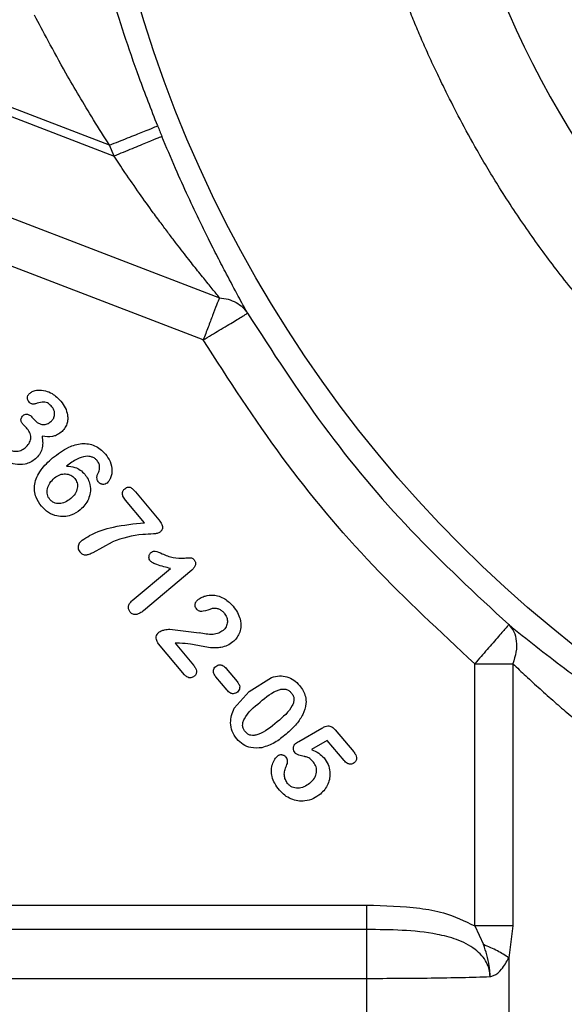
# Model space of a CAD drawing. Header units: inches. Extents: x 0.6 to 16.3, y 0.2 to 11.5.
# Tile 13 of 17: x 10.6 to 11.5, y 5.1 to 6.6. Entities that reach past the tile are written whole.
import ezdxf

# ---------------------------------------------------------------- set-up
doc = ezdxf.new("R2010")
doc.units = ezdxf.units.IN
doc.header["$MEASUREMENT"] = 0
doc.styles.add('SLDTEXTSTYLE0', font='TXT', dxfattribs={"width": 0.75})
doc.dimstyles.new('SLDDIMSTYLE0', dxfattribs={"dimtxt": 0.137795, "dimasz": 0.14, "dimexe": 0, "dimexo": 0.0625, "dimgap": 0.034449, "dimtad": 0, "dimdec": 1, "dimlfac": 1.5, "dimrnd": 1e-09, "dimzin": 12, "dimdsep": 46, "dimtxsty": 'SLDTEXTSTYLE0', "dimblk1": 'CLOSED', "dimblk2": 'CLOSED', "dimsah": 1, "dimcen": 0.09, "dimadec": 0, "dimazin": 3, "dimtfac": 1, "dimtdec": 1, "dimtofl": 0, "dimtmove": 0, "dimatfit": 3, "dimldrblk": 'CLOSED', "dimfxl": 0, "dimfrac": 2, "dimtolj": 1, "dimtzin": 12, "dimarcsym": 0})

# ---------------------------------------------------------------- blocks, each defined once
blk = doc.blocks.new('_Closed')
at = {"color": 0, "linetype": 'ByBlock', "lineweight": -2}
for p, q in [((-1, 0.166667), (0, 0)), ((-1, 0.166667), (-1, -0.166667)), ((0, 0), (-1, -0.166667)), ((0, 0), (-1, 0))]:
    blk.add_line(p, q, dxfattribs=at)
blk = doc.blocks.new('_D_6')
at = {"color": 7, "linetype": 'Continuous', "lineweight": 0}
for p, q in [((9.6533, 5.5821), (9.6533, 3.2096)), ((11.8722, 4.6076), (11.8722, 3.2096)), ((10.4312, 3.4475), (10.3893, 3.4475)), ((10.3893, 3.4475), (10.3893, 3.2287)), ((10.6349, 3.4475), (10.6769, 3.4475)), ((10.6769, 3.4475), (10.6769, 3.2287)), ((9.6533, 3.249), (10.2684, 3.249)), ((11.8722, 3.249), (10.7977, 3.249)), ((10.3893, 3.2287), (10.4312, 3.2287)), ((10.6769, 3.2287), (10.6349, 3.2287))]:
    blk.add_line(p, q, dxfattribs=at)
at = {"color": 7, "linetype": 'Continuous', "lineweight": 18, "xscale": 0.14, "yscale": 0.14, "rotation": 180.0000000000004}
blk.add_blockref('_Closed', (9.6533, 3.249, 0.2058), dxfattribs=at)
at = {"color": 7, "linetype": 'Continuous', "lineweight": 18, "xscale": 0.14, "yscale": 0.14}
blk.add_blockref('_Closed', (11.8722, 3.249, 0.2058), dxfattribs=at)
at = {"color": 7, "linetype": 'Continuous', "lineweight": 18, "char_height": 0.1378, "attachment_point": 1, "style": 'SLDTEXTSTYLE0'}
for s, insert in [('85', (10.4312, 3.4063)), ('3.3', (10.4058, 3.2002))]:
    blk.add_mtext(s, dxfattribs=dict(at, insert=insert))

msp = doc.modelspace()

# ---------------------------------------------------------------- linework, layer by layer
at = {"color": 7, "linetype": 'Continuous', "lineweight": 25}
for p, q in [((10.7701, 6.3915), (10.2927, 6.5747)), ((10.4996, 6.481), (10.777, 6.3745)), ((10.777, 6.3745), (10.7701, 6.3915)), ((10.5594, 6.302), (10.9397, 6.156)), ((10.9147, 6.0908), (10.5344, 6.2368)), ((10.6512, 5.9705), (10.6534, 5.9678)), ((10.8099, 5.8562), (10.8463, 5.8129)), ((10.8239, 5.8085), (10.7946, 5.8434)), ((10.7445, 5.7628), (10.7743, 5.7793)), ((10.805, 5.6883), (10.8642, 5.738)), ((10.8969, 5.7353), (10.8224, 5.6727)), ((10.8632, 5.6443), (10.9085, 5.6386)), ((10.886, 5.5737), (10.8458, 5.6216)), ((10.8782, 5.6227), (10.8713, 5.6224)), ((10.8713, 5.6224), (10.8998, 5.5885)), ((10.9499, 5.5837), (10.9672, 5.5632)), ((11.3342, 5.1862), (11.3342, 5.5909)), ((11.393, 5.5909), (11.393, 5.1862)), ((10.9515, 5.55), (10.9343, 5.5706)), ((10.9856, 5.5478), (11.0204, 5.5697)), ((10.9627, 5.522), (10.9856, 5.5478)), ((11.0623, 5.4708), (11.098, 5.4915)), ((11.1183, 5.489), (11.1471, 5.4547)), ((11.1063, 5.4723), (11.082, 5.4583)), ((11.1322, 5.4415), (11.1063, 5.4723)), ((10.4975, 5.2182), (11.1672, 5.2182)), ((11.3342, 5.1862), (11.3476, 5.1572)), ((11.393, 5.1862), (11.3866, 5.1368)), ((11.1672, 5.1805), (10.4864, 5.1805)), ((11.3866, 5.1368), (11.3866, 4.5563)), ((10.361, 5.1051), (11.1672, 5.1051)), ((11.1672, 4.5586), (11.1672, 5.1051))]:
    msp.add_line(p, q, dxfattribs=at)
msp.add_circle((12.7056, 7.1679), 1.9709, dxfattribs=at)
for radius, start, end in [(1.4378, 184.8791, 221.9847), (2.0055, 201.8575, 202.3609)]:
    msp.add_arc((12.7056, 7.1679), radius, start, end, dxfattribs=at)
for points, knots in [([(12.0741, 5.7201), (12.0695, 5.722), (12.0313, 5.7371), (11.967, 5.7705), (11.8859, 5.8163), (11.8206, 5.8587), (11.7699, 5.8948), (11.7327, 5.9233), (11.7055, 5.9453), (11.684, 5.9635), (11.6641, 5.9809), (11.6449, 5.9982), (11.6263, 6.0155), (11.6084, 6.0327), (11.5713, 6.0696), (11.5217, 6.1231), (11.4642, 6.1932), (11.4159, 6.2589), (11.3743, 6.3216), (11.3395, 6.3797), (11.3124, 6.4292), (11.2925, 6.4683), (11.2772, 6.4996), (11.2651, 6.5253), (11.2538, 6.5505), (11.243, 6.5758), (11.2326, 6.6014), (11.2226, 6.6271), (11.2132, 6.653), (11.1907, 6.7182), (11.1593, 6.8314), (11.1307, 6.9951), (11.1274, 7.1103), (11.1257, 7.1679)], [0, 0, 0, 0, 0.008034, 0.06743, 0.118371, 0.160855, 0.194881, 0.220451, 0.237565, 0.252261, 0.266677, 0.280812, 0.294666, 0.30824, 0.321533, 0.380414, 0.427731, 0.470092, 0.514065, 0.551026, 0.58098, 0.606514, 0.623003, 0.63806, 0.653121, 0.668185, 0.683252, 0.698323, 0.713396, 0.728472, 0.8114, 0.905687, 1, 1, 1, 1]), ([(10.8443, 6.4212), (10.8345, 6.4463), (10.8158, 6.4943), (10.7919, 6.5637), (10.7713, 6.6283), (10.7616, 6.6603), (10.7566, 6.6768)], [0, 0, 0, 0, 0.260223, 0.497693, 0.740745, 1, 1, 1, 1]), ([(10.7701, 6.3915), (10.7618, 6.4044), (10.7456, 6.4297), (10.7231, 6.4671), (10.6992, 6.5084), (10.6746, 6.5532), (10.6607, 6.5793), (10.654, 6.592)], [0, 0, 0, 0, 0.181928, 0.353578, 0.519898, 0.767232, 1, 1, 1, 1]), ([(10.7701, 6.3915), (10.7796, 6.3953), (10.7986, 6.4029), (10.8228, 6.4126), (10.84, 6.4195), (10.8428, 6.4206), (10.8443, 6.4212)], [0, 0, 0, 0, 0.250161, 0.5, 0.749839, 1, 1, 1, 1]), ([(10.8509, 6.4049), (10.8495, 6.4043), (10.8466, 6.4031), (10.8295, 6.3961), (10.8054, 6.3862), (10.7864, 6.3784), (10.777, 6.3745)], [0, 0, 0, 0, 0.250161, 0.5, 0.749839, 1, 1, 1, 1]), ([(10.9832, 6.132), (10.9785, 6.1405), (10.9686, 6.1587), (10.9525, 6.1887), (10.9369, 6.2187), (10.9234, 6.2454), (10.9082, 6.2764), (10.891, 6.3126), (10.871, 6.3569), (10.8578, 6.3883), (10.8509, 6.4049)], [0, 0, 0, 0, 0.1273, 0.269464, 0.371967, 0.472853, 0.562543, 0.698474, 0.841053, 1, 1, 1, 1]), ([(10.9397, 6.156), (10.9361, 6.1605), (10.9284, 6.1699), (10.9151, 6.1863), (10.9028, 6.2017), (10.892, 6.2154), (10.883, 6.2269), (10.8731, 6.2396), (10.8624, 6.2537), (10.8505, 6.2696), (10.8349, 6.2906), (10.8157, 6.3175), (10.7955, 6.3467), (10.7825, 6.3661), (10.777, 6.3745)], [0, 0, 0, 0, 0.076601, 0.163153, 0.256562, 0.306095, 0.360343, 0.419319, 0.483034, 0.551494, 0.632013, 0.759808, 0.896197, 1, 1, 1, 1]), ([(10.9397, 6.156), (10.9443, 6.1553), (10.9536, 6.154), (10.9656, 6.1488), (10.9759, 6.1416), (10.9808, 6.1352), (10.9832, 6.132)], [0, 0, 0, 0, 0.250012, 0.5, 0.749988, 1, 1, 1, 1]), ([(10.9147, 6.0908), (10.9231, 6.0959), (10.9407, 6.1064), (10.9634, 6.1201), (10.9795, 6.1297), (10.982, 6.1313), (10.9832, 6.132)], [0, 0, 0, 0, 0.240554, 0.500001, 0.759447, 1, 1, 1, 1]), ([(10.9832, 6.132), (11.0211, 6.0731), (11.0971, 5.9554), (11.2325, 5.794), (11.3353, 5.6988), (11.3867, 5.6512)], [0, 0, 0, 0, 0.333333, 0.666667, 1, 1, 1, 1]), ([(11.3342, 5.5909), (11.2808, 5.6403), (11.1739, 5.7393), (11.0331, 5.9072), (10.9541, 6.0296), (10.9147, 6.0908)], [0, 0, 0, 0, 0.333257, 0.666733, 1, 1, 1, 1]), ([(10.6452, 5.9955), (10.6447, 5.9963), (10.6436, 5.998), (10.6432, 6.0013), (10.6436, 6.0044), (10.6452, 6.007), (10.6464, 6.0082), (10.6471, 6.0088)], [0, 0, 0, 0, 0.196661, 0.399876, 0.654171, 0.818524, 1, 1, 1, 1]), ([(10.6471, 6.0088), (10.6486, 6.0099), (10.6521, 6.0122), (10.6605, 6.0138), (10.6708, 6.0129), (10.6837, 6.0074), (10.6905, 6.0005), (10.6947, 5.9962)], [0, 0, 0, 0, 0.10142, 0.232787, 0.465497, 0.668795, 1, 1, 1, 1]), ([(10.6533, 5.9916), (10.6527, 5.9915), (10.6515, 5.9913), (10.6494, 5.992), (10.6472, 5.9933), (10.6459, 5.9947), (10.6452, 5.9955)], [0, 0, 0, 0, 0.187232, 0.386665, 0.673397, 1, 1, 1, 1]), ([(10.6808, 5.9876), (10.6792, 5.9893), (10.6767, 5.9921), (10.6721, 5.9944), (10.6661, 5.9953), (10.6598, 5.9935), (10.655, 5.9921), (10.6533, 5.9916)], [0, 0, 0, 0, 0.231764, 0.36707, 0.49623, 0.828307, 1, 1, 1, 1]), ([(10.6947, 5.9962), (10.6972, 5.9929), (10.702, 5.9864), (10.7051, 5.9764), (10.7056, 5.968), (10.7042, 5.9608), (10.7009, 5.9538), (10.697, 5.9501), (10.6951, 5.9482)], [0, 0, 0, 0, 0.233096, 0.445079, 0.575743, 0.70054, 0.847781, 1, 1, 1, 1]), ([(10.6364, 5.974), (10.6373, 5.9746), (10.639, 5.9758), (10.6418, 5.9762), (10.6443, 5.9757), (10.6477, 5.9743), (10.6497, 5.9721), (10.6512, 5.9705)], [0, 0, 0, 0, 0.184168, 0.354413, 0.486264, 0.619677, 1, 1, 1, 1]), ([(10.6793, 5.9646), (10.6805, 5.9657), (10.6827, 5.9679), (10.6846, 5.9721), (10.6853, 5.9763), (10.6849, 5.9803), (10.6834, 5.9842), (10.6817, 5.9864), (10.6808, 5.9876)], [0, 0, 0, 0, 0.184443, 0.362675, 0.520603, 0.672461, 0.828975, 1, 1, 1, 1]), ([(10.636, 5.9608), (10.635, 5.9621), (10.6336, 5.9641), (10.633, 5.9671), (10.6332, 5.9694), (10.6343, 5.9719), (10.6357, 5.9733), (10.6364, 5.974)], [0, 0, 0, 0, 0.32946, 0.46901, 0.60255, 0.790209, 1, 1, 1, 1]), ([(10.6428, 5.9537), (10.6419, 5.9547), (10.6406, 5.9561), (10.639, 5.9577), (10.6376, 5.959), (10.6367, 5.96), (10.636, 5.9608)], [0, 0, 0, 0, 0.405784, 0.593965, 0.675642, 1, 1, 1, 1]), ([(10.6534, 5.9678), (10.6554, 5.9658), (10.6585, 5.9628), (10.6635, 5.9608), (10.6671, 5.9601), (10.6704, 5.9602), (10.6747, 5.9613), (10.6775, 5.9632), (10.6793, 5.9646)], [0, 0, 0, 0, 0.290232, 0.4261, 0.554329, 0.65903, 0.765376, 1, 1, 1, 1]), ([(10.6397, 5.9243), (10.6419, 5.9263), (10.645, 5.9294), (10.6474, 5.9345), (10.6483, 5.9383), (10.6483, 5.9422), (10.6471, 5.9478), (10.6446, 5.9513), (10.6428, 5.9537)], [0, 0, 0, 0, 0.26683, 0.385367, 0.500114, 0.617627, 0.736539, 1, 1, 1, 1]), ([(10.6951, 5.9482), (10.6928, 5.9465), (10.6888, 5.9435), (10.6787, 5.9405), (10.6712, 5.9415), (10.6657, 5.9422)], [0, 0, 0, 0, 0.273698, 0.472532, 1, 1, 1, 1]), ([(10.6657, 5.9422), (10.6662, 5.9387), (10.6672, 5.9319), (10.6659, 5.9222), (10.6621, 5.9135), (10.6577, 5.9093), (10.6555, 5.9071)], [0, 0, 0, 0, 0.279717, 0.527123, 0.760156, 1, 1, 1, 1]), ([(10.6818, 5.9085), (10.6898, 5.9146), (10.7035, 5.9249), (10.7236, 5.9311), (10.7374, 5.9307), (10.7472, 5.9278), (10.7562, 5.9224), (10.761, 5.9172), (10.7635, 5.9145)], [0, 0, 0, 0, 0.326079, 0.552792, 0.664563, 0.771739, 0.881352, 1, 1, 1, 1]), ([(10.6555, 5.9071), (10.653, 5.9053), (10.6481, 5.9018), (10.6375, 5.8981), (10.6251, 5.898), (10.613, 5.902), (10.6035, 5.9079), (10.5986, 5.9132), (10.5961, 5.9159)], [0, 0, 0, 0, 0.135555, 0.27064, 0.499549, 0.677858, 0.834867, 1, 1, 1, 1]), ([(10.609, 5.9265), (10.6103, 5.9251), (10.6131, 5.9223), (10.6187, 5.9196), (10.6254, 5.9185), (10.6331, 5.9197), (10.6375, 5.9227), (10.6397, 5.9243)], [0, 0, 0, 0, 0.169675, 0.339706, 0.53644, 0.76505, 1, 1, 1, 1]), ([(10.7635, 5.9145), (10.7663, 5.9108), (10.7719, 5.9031), (10.7742, 5.8913), (10.7733, 5.8823), (10.7714, 5.877), (10.769, 5.8727), (10.767, 5.8708), (10.7661, 5.8698)], [0, 0, 0, 0, 0.279723, 0.579072, 0.704912, 0.829715, 0.917959, 1, 1, 1, 1]), ([(10.6647, 5.8341), (10.6615, 5.8385), (10.6564, 5.8457), (10.6537, 5.8577), (10.6541, 5.8684), (10.6576, 5.8795), (10.666, 5.894), (10.6754, 5.9027), (10.6818, 5.9085)], [0, 0, 0, 0, 0.184884, 0.303331, 0.42163, 0.555561, 0.702812, 1, 1, 1, 1]), ([(10.7328, 5.911), (10.7284, 5.9098), (10.7177, 5.9068), (10.7088, 5.9001), (10.7035, 5.8961)], [0, 0, 0, 0, 0.405821, 1, 1, 1, 1]), ([(10.7507, 5.9046), (10.7495, 5.9058), (10.7472, 5.9081), (10.7426, 5.9101), (10.7377, 5.9112), (10.7344, 5.9111), (10.7328, 5.911)], [0, 0, 0, 0, 0.244833, 0.498723, 0.745111, 1, 1, 1, 1]), ([(10.7524, 5.885), (10.753, 5.8863), (10.7542, 5.8888), (10.7549, 5.8937), (10.7543, 5.8994), (10.7519, 5.9029), (10.7507, 5.9046)], [0, 0, 0, 0, 0.202119, 0.397162, 0.695986, 1, 1, 1, 1]), ([(10.6849, 5.8778), (10.6875, 5.8797), (10.6914, 5.8824), (10.6976, 5.8839), (10.7019, 5.8841), (10.7062, 5.8834), (10.71, 5.8819), (10.7134, 5.8798), (10.7152, 5.8779), (10.7161, 5.8769)], [0, 0, 0, 0, 0.277877, 0.407574, 0.537691, 0.654937, 0.774109, 0.886909, 1, 1, 1, 1]), ([(10.7035, 5.8961), (10.7079, 5.8958), (10.7154, 5.8952), (10.7251, 5.8902), (10.7295, 5.8857), (10.7317, 5.8834)], [0, 0, 0, 0, 0.41652, 0.700314, 1, 1, 1, 1]), ([(10.7317, 5.8834), (10.7335, 5.881), (10.7371, 5.8761), (10.7404, 5.8663), (10.7407, 5.8556), (10.7376, 5.8449), (10.7324, 5.8358), (10.7273, 5.831), (10.7248, 5.8285)], [0, 0, 0, 0, 0.148913, 0.292348, 0.495718, 0.660384, 0.828486, 1, 1, 1, 1]), ([(10.7531, 5.8711), (10.7525, 5.8719), (10.7514, 5.8735), (10.7504, 5.8768), (10.7504, 5.8809), (10.7517, 5.8836), (10.7524, 5.885)], [0, 0, 0, 0, 0.196807, 0.390627, 0.687072, 1, 1, 1, 1]), ([(10.6778, 5.8445), (10.6769, 5.8457), (10.6752, 5.848), (10.6737, 5.852), (10.6733, 5.8564), (10.6741, 5.8626), (10.6773, 5.8705), (10.6823, 5.8753), (10.6849, 5.8778)], [0, 0, 0, 0, 0.115229, 0.226221, 0.339576, 0.461507, 0.718123, 1, 1, 1, 1]), ([(10.7161, 5.8769), (10.7169, 5.8758), (10.7185, 5.8737), (10.7199, 5.8699), (10.7206, 5.8659), (10.7202, 5.8602), (10.7172, 5.8526), (10.7125, 5.8481), (10.71, 5.8457)], [0, 0, 0, 0, 0.113232, 0.223969, 0.338033, 0.452934, 0.707968, 1, 1, 1, 1]), ([(10.7661, 5.8698), (10.7651, 5.8692), (10.7631, 5.8679), (10.76, 5.8676), (10.7577, 5.868), (10.7553, 5.8689), (10.754, 5.8702), (10.7531, 5.8711)], [0, 0, 0, 0, 0.239026, 0.485423, 0.614321, 0.73958, 1, 1, 1, 1]), ([(10.7946, 5.8434), (10.7932, 5.8453), (10.7911, 5.848), (10.7898, 5.852), (10.7897, 5.8544), (10.7902, 5.8564), (10.7913, 5.8588), (10.7927, 5.8602), (10.7937, 5.8611)], [0, 0, 0, 0, 0.352915, 0.493011, 0.617493, 0.7052, 0.795831, 1, 1, 1, 1]), ([(10.7937, 5.8611), (10.7946, 5.8618), (10.7961, 5.8629), (10.7985, 5.8637), (10.8003, 5.8637), (10.8027, 5.8629), (10.8061, 5.8604), (10.8085, 5.8578), (10.8099, 5.8562)], [0, 0, 0, 0, 0.163579, 0.296572, 0.369964, 0.442526, 0.682021, 1, 1, 1, 1]), ([(10.71, 5.8457), (10.7071, 5.8436), (10.7019, 5.8397), (10.6939, 5.8379), (10.688, 5.8383), (10.6841, 5.8395), (10.6806, 5.8415), (10.6787, 5.8435), (10.6778, 5.8445)], [0, 0, 0, 0, 0.289765, 0.544394, 0.66356, 0.775158, 0.885214, 1, 1, 1, 1]), ([(10.7248, 5.8285), (10.7201, 5.8253), (10.7124, 5.82), (10.6995, 5.8176), (10.6875, 5.8186), (10.6749, 5.8236), (10.6681, 5.8306), (10.6647, 5.8341)], [0, 0, 0, 0, 0.247964, 0.411981, 0.572176, 0.780528, 1, 1, 1, 1]), ([(10.7275, 5.7814), (10.7313, 5.7839), (10.7461, 5.7935), (10.7788, 5.804), (10.8078, 5.8069), (10.8239, 5.8085)], [0, 0, 0, 0, 0.135892, 0.520593, 1, 1, 1, 1]), ([(10.8463, 5.8129), (10.848, 5.8106), (10.8504, 5.8076), (10.8519, 5.8031), (10.852, 5.8005), (10.8514, 5.7985), (10.8502, 5.7963), (10.8488, 5.7949), (10.8478, 5.794)], [0, 0, 0, 0, 0.3839737, 0.527999, 0.6501743, 0.7284273, 0.810982, 1, 1, 1, 1]), ([(10.8478, 5.794), (10.8472, 5.7936), (10.8459, 5.7927), (10.8425, 5.7917), (10.8343, 5.7907), (10.8107, 5.7908), (10.7898, 5.7842), (10.7743, 5.7793)], [0, 0, 0, 0, 0.028829, 0.063712, 0.137774, 0.357617, 1, 1, 1, 1]), ([(10.7275, 5.7814), (10.7264, 5.7804), (10.7244, 5.7786), (10.7223, 5.7755), (10.7213, 5.7725), (10.7211, 5.7694), (10.7219, 5.7663), (10.7232, 5.7645), (10.7239, 5.7635)], [0, 0, 0, 0, 0.211188, 0.3921389, 0.5354186, 0.6752595, 0.8305601, 1, 1, 1, 1]), ([(10.7239, 5.7635), (10.7246, 5.7628), (10.7259, 5.7614), (10.7283, 5.7599), (10.7309, 5.759), (10.7343, 5.7589), (10.739, 5.7601), (10.7425, 5.7618), (10.7445, 5.7628)], [0, 0, 0, 0, 0.132179, 0.253005, 0.368967, 0.487358, 0.706083, 1, 1, 1, 1]), ([(10.8328, 5.7496), (10.8323, 5.7504), (10.8311, 5.7521), (10.8308, 5.7548), (10.831, 5.7573), (10.8317, 5.7593), (10.8327, 5.7611), (10.8337, 5.7621), (10.8342, 5.7626)], [0, 0, 0, 0, 0.206143, 0.412051, 0.56584, 0.71053, 0.852888, 1, 1, 1, 1]), ([(10.8342, 5.7626), (10.8349, 5.763), (10.836, 5.7639), (10.8381, 5.7648), (10.8435, 5.7648), (10.8476, 5.7626), (10.8511, 5.7607)], [0, 0, 0, 0, 0.128453, 0.23993, 0.364515, 1, 1, 1, 1]), ([(10.8642, 5.738), (10.8572, 5.7397), (10.8478, 5.742), (10.8371, 5.746), (10.834, 5.7486), (10.8328, 5.7496)], [0, 0, 0, 0, 0.648316, 0.858954, 1, 1, 1, 1]), ([(10.8511, 5.7607), (10.8567, 5.7584), (10.8677, 5.7539), (10.8831, 5.7534), (10.8925, 5.7546), (10.897, 5.7544), (10.8988, 5.7531), (10.8999, 5.7519), (10.9006, 5.7513)], [0, 0, 0, 0, 0.353065, 0.686184, 0.875718, 0.905939, 0.946341, 1, 1, 1, 1]), ([(10.9006, 5.7513), (10.901, 5.7507), (10.9018, 5.7495), (10.9026, 5.7476), (10.9028, 5.7455), (10.9025, 5.7426), (10.9007, 5.7388), (10.8983, 5.7365), (10.8969, 5.7353)], [0, 0, 0, 0, 0.1185294, 0.2292014, 0.3381258, 0.4516949, 0.7017096, 1, 1, 1, 1]), ([(10.8018, 5.6706), (10.801, 5.6719), (10.7997, 5.6737), (10.799, 5.6766), (10.799, 5.6789), (10.7996, 5.6814), (10.8013, 5.6848), (10.8035, 5.6869), (10.805, 5.6883)], [0, 0, 0, 0, 0.226152, 0.330588, 0.435099, 0.564769, 0.698476, 1, 1, 1, 1]), ([(10.9046, 5.6752), (10.904, 5.6761), (10.9028, 5.6777), (10.9021, 5.6806), (10.9022, 5.6832), (10.9029, 5.6855), (10.9043, 5.6877), (10.9056, 5.6889), (10.9063, 5.6895)], [0, 0, 0, 0, 0.195697, 0.375907, 0.527149, 0.672821, 0.82737, 1, 1, 1, 1]), ([(10.9063, 5.6895), (10.908, 5.6907), (10.9115, 5.6933), (10.9195, 5.6963), (10.9291, 5.6974), (10.9394, 5.6953), (10.9504, 5.6903), (10.9567, 5.6838), (10.9607, 5.6796)], [0, 0, 0, 0, 0.101529, 0.210658, 0.4164, 0.563956, 0.719875, 1, 1, 1, 1]), ([(10.8224, 5.6727), (10.8206, 5.6713), (10.8174, 5.6689), (10.8127, 5.6669), (10.8091, 5.6665), (10.8063, 5.6671), (10.8038, 5.6685), (10.8025, 5.6699), (10.8018, 5.6706)], [0, 0, 0, 0, 0.290497, 0.51578, 0.641785, 0.757054, 0.872258, 1, 1, 1, 1]), ([(10.9285, 5.6761), (10.924, 5.6744), (10.9182, 5.6722), (10.9113, 5.6713), (10.9085, 5.6721), (10.9064, 5.6733), (10.9052, 5.6745), (10.9046, 5.6752)], [0, 0, 0, 0, 0.55968, 0.727412, 0.794112, 0.890934, 1, 1, 1, 1]), ([(10.9472, 5.6689), (10.946, 5.6702), (10.9436, 5.6727), (10.939, 5.6752), (10.9339, 5.6764), (10.9303, 5.6762), (10.9285, 5.6761)], [0, 0, 0, 0, 0.2553673, 0.4931958, 0.7360711, 1, 1, 1, 1]), ([(10.9607, 5.6796), (10.9632, 5.6764), (10.9679, 5.6704), (10.9706, 5.6633), (10.9719, 5.66)], [0, 0, 0, 0, 0.5313154, 1, 1, 1, 1]), ([(10.9472, 5.6689), (10.9486, 5.6668), (10.9515, 5.6627), (10.9523, 5.6563), (10.9515, 5.6514), (10.9502, 5.6479), (10.9481, 5.6447), (10.9462, 5.6429), (10.9453, 5.642)], [0, 0, 0, 0, 0.252507, 0.497164, 0.620237, 0.744132, 0.869114, 1, 1, 1, 1]), ([(10.9719, 5.66), (10.9725, 5.6556), (10.9737, 5.6479), (10.9707, 5.6378), (10.9665, 5.6301), (10.9626, 5.6264), (10.9606, 5.6245)], [0, 0, 0, 0, 0.336203, 0.586635, 0.794028, 1, 1, 1, 1]), ([(10.8462, 5.6395), (10.8474, 5.6402), (10.8501, 5.6419), (10.8559, 5.6437), (10.8605, 5.644), (10.8632, 5.6443)], [0, 0, 0, 0, 0.232123, 0.538776, 1, 1, 1, 1]), ([(10.9453, 5.642), (10.9431, 5.6406), (10.9385, 5.6375), (10.9256, 5.635), (10.9156, 5.6371), (10.9085, 5.6386)], [0, 0, 0, 0, 0.204512, 0.433516, 1, 1, 1, 1]), ([(11.3867, 5.6512), (11.3858, 5.6501), (11.3838, 5.6479), (11.3716, 5.6338), (11.3541, 5.6138), (11.3407, 5.5983), (11.3342, 5.5909)], [0, 0, 0, 0, 0.240555, 0.500001, 0.759447, 1, 1, 1, 1]), ([(11.3867, 5.6512), (11.4145, 5.629), (11.4698, 5.5847), (11.5592, 5.5215), (11.6431, 5.4679), (11.7187, 5.4233), (11.7708, 5.3961), (11.7967, 5.3825)], [0, 0, 0, 0, 0.251596, 0.501898, 0.671052, 0.836247, 1, 1, 1, 1]), ([(11.3867, 5.6512), (11.3896, 5.6477), (11.3954, 5.6408), (11.399, 5.626), (11.3987, 5.6091), (11.3949, 5.5969), (11.393, 5.5909)], [0, 0, 0, 0, 0.250036, 0.4999997, 0.7499636, 1, 1, 1, 1]), ([(10.8458, 5.6216), (10.845, 5.6227), (10.8435, 5.6247), (10.8421, 5.6284), (10.842, 5.6323), (10.8432, 5.6364), (10.8452, 5.6385), (10.8462, 5.6395)], [0, 0, 0, 0, 0.203029, 0.380655, 0.578609, 0.790625, 1, 1, 1, 1]), ([(10.9606, 5.6245), (10.9578, 5.6225), (10.9522, 5.6184), (10.9429, 5.616), (10.9351, 5.6152), (10.9267, 5.6153), (10.9137, 5.6175), (10.897, 5.621), (10.8839, 5.6222), (10.8782, 5.6227)], [0, 0, 0, 0, 0.121513, 0.242309, 0.333936, 0.398911, 0.535921, 0.798751, 1, 1, 1, 1]), ([(10.8998, 5.5885), (10.9009, 5.587), (10.9028, 5.5845), (10.9042, 5.5806), (10.9043, 5.5776), (10.9037, 5.5753), (10.9026, 5.5732), (10.9014, 5.5721), (10.9008, 5.5715)], [0, 0, 0, 0, 0.281621, 0.504248, 0.631239, 0.748684, 0.868717, 1, 1, 1, 1]), ([(10.9343, 5.5706), (10.933, 5.5723), (10.9312, 5.5747), (10.9304, 5.5785), (10.9305, 5.5813), (10.9316, 5.5843), (10.9332, 5.5859), (10.9341, 5.5867)], [0, 0, 0, 0, 0.342996, 0.488885, 0.62841, 0.809033, 1, 1, 1, 1]), ([(10.9341, 5.5867), (10.9351, 5.5875), (10.9371, 5.5889), (10.9404, 5.5893), (10.9431, 5.5889), (10.9465, 5.5874), (10.9485, 5.5853), (10.9499, 5.5837)], [0, 0, 0, 0, 0.207691, 0.400439, 0.52854, 0.657361, 1, 1, 1, 1]), ([(11.393, 5.5909), (11.3996, 5.5846), (11.4132, 5.5718), (11.4347, 5.5521), (11.4568, 5.5324), (11.4802, 5.5121), (11.5064, 5.4899), (11.533, 5.4683), (11.5647, 5.4435), (11.5985, 5.418), (11.6384, 5.3895), (11.6783, 5.3624), (11.7189, 5.3362), (11.7469, 5.3194), (11.7605, 5.3112)], [0, 0, 0, 0, 0.068875, 0.140681, 0.211146, 0.277215, 0.352453, 0.440802, 0.500774, 0.61073, 0.70758, 0.803774, 0.904773, 1, 1, 1, 1]), ([(10.9008, 5.5715), (10.9, 5.5709), (10.8985, 5.5698), (10.8955, 5.569), (10.8923, 5.5691), (10.8888, 5.5707), (10.887, 5.5726), (10.886, 5.5737)], [0, 0, 0, 0, 0.173069, 0.337106, 0.528378, 0.743683, 1, 1, 1, 1]), ([(11.0204, 5.5697), (11.0245, 5.5708), (11.0323, 5.5727), (11.0442, 5.5712), (11.0552, 5.5661), (11.0607, 5.5603), (11.0636, 5.5573)], [0, 0, 0, 0, 0.259877, 0.499605, 0.740002, 1, 1, 1, 1]), ([(10.9674, 5.547), (10.9664, 5.5463), (10.9645, 5.545), (10.9614, 5.5444), (10.9588, 5.5447), (10.9552, 5.5461), (10.9531, 5.5484), (10.9515, 5.55)], [0, 0, 0, 0, 0.196705, 0.379687, 0.503886, 0.628281, 1, 1, 1, 1]), ([(10.9672, 5.5632), (10.968, 5.5622), (10.9694, 5.5603), (10.9709, 5.557), (10.9712, 5.5534), (10.9701, 5.5497), (10.9683, 5.548), (10.9674, 5.547)], [0, 0, 0, 0, 0.212435, 0.390613, 0.590171, 0.789289, 1, 1, 1, 1]), ([(11.0024, 5.5316), (11.0116, 5.5393), (11.0222, 5.5483), (11.0372, 5.5521), (11.0424, 5.5517), (11.0471, 5.5497), (11.0494, 5.5472), (11.0506, 5.546)], [0, 0, 0, 0, 0.630843, 0.73107, 0.81983, 0.906212, 1, 1, 1, 1]), ([(11.0636, 5.5573), (11.0656, 5.5546), (11.0695, 5.5494), (11.073, 5.5398), (11.0742, 5.527), (11.0708, 5.5181), (11.0688, 5.5126)], [0, 0, 0, 0, 0.210287, 0.406729, 0.636388, 1, 1, 1, 1]), ([(11.0506, 5.546), (11.0517, 5.5445), (11.0538, 5.5417), (11.0551, 5.5366), (11.0545, 5.5314), (11.0486, 5.5174), (11.038, 5.5086), (11.0289, 5.5011)], [0, 0, 0, 0, 0.098445, 0.187369, 0.27561, 0.378891, 1, 1, 1, 1]), ([(10.9664, 5.4748), (10.9638, 5.4786), (10.9585, 5.4861), (10.9565, 5.4991), (10.9578, 5.5114), (10.9611, 5.5184), (10.9627, 5.522)], [0, 0, 0, 0, 0.271725, 0.541058, 0.764572, 1, 1, 1, 1]), ([(10.9795, 5.486), (10.9784, 5.4874), (10.9764, 5.4902), (10.9753, 5.4953), (10.9759, 5.5005), (10.9821, 5.5148), (10.993, 5.5238), (11.0024, 5.5316)], [0, 0, 0, 0, 0.093625, 0.179925, 0.268077, 0.371434, 1, 1, 1, 1]), ([(11.0688, 5.5126), (11.0657, 5.5075), (11.0587, 5.496), (11.0484, 5.4871), (11.0426, 5.4822)], [0, 0, 0, 0, 0.4356836, 1, 1, 1, 1]), ([(11.0289, 5.5011), (11.0196, 5.4931), (11.0088, 5.4838), (10.9935, 5.48), (10.9881, 5.4801), (10.9832, 5.4821), (10.9807, 5.4847), (10.9795, 5.486)], [0, 0, 0, 0, 0.624418, 0.728639, 0.817022, 0.904308, 1, 1, 1, 1]), ([(11.098, 5.4915), (11.0996, 5.4923), (11.1025, 5.4939), (11.1067, 5.4951), (11.1103, 5.4949), (11.1145, 5.4931), (11.1168, 5.4907), (11.1183, 5.489)], [0, 0, 0, 0, 0.23494, 0.424999, 0.564402, 0.705534, 1, 1, 1, 1]), ([(11.0051, 5.4611), (10.9995, 5.4607), (10.9895, 5.46), (10.9758, 5.4654), (10.9695, 5.4717), (10.9664, 5.4748)], [0, 0, 0, 0, 0.3898501, 0.6916453, 1, 1, 1, 1]), ([(11.0426, 5.4822), (11.037, 5.4774), (11.0258, 5.4681), (11.012, 5.4634), (11.0051, 5.4611)], [0, 0, 0, 0, 0.503045, 1, 1, 1, 1]), ([(11.0565, 5.4533), (11.0558, 5.4544), (11.0544, 5.4565), (11.0539, 5.4605), (11.0545, 5.4639), (11.0558, 5.4663), (11.0568, 5.4673), (11.0572, 5.4678)], [0, 0, 0, 0, 0.2387756, 0.4756544, 0.7473694, 0.8730888, 1, 1, 1, 1]), ([(11.0572, 5.4678), (11.0574, 5.4679), (11.0579, 5.4682), (11.0596, 5.4692), (11.0611, 5.4701), (11.0623, 5.4708)], [0, 0, 0, 0, 0.103139, 0.304135, 1, 1, 1, 1]), ([(11.082, 5.4583), (11.0859, 5.4566), (11.0931, 5.4535), (11.0987, 5.448), (11.1013, 5.4454)], [0, 0, 0, 0, 0.53644, 1, 1, 1, 1]), ([(11.0324, 5.3959), (11.0298, 5.3992), (11.025, 5.4055), (11.0208, 5.416), (11.0199, 5.4253), (11.0207, 5.4339), (11.0236, 5.4417), (11.0274, 5.446), (11.0292, 5.4481)], [0, 0, 0, 0, 0.220922, 0.410737, 0.57941, 0.70033, 0.85842, 1, 1, 1, 1]), ([(11.0426, 5.4466), (11.0422, 5.4471), (11.0413, 5.4481), (11.0396, 5.4491), (11.0378, 5.4498), (11.0353, 5.4502), (11.0328, 5.45), (11.0306, 5.4491), (11.0297, 5.4484), (11.0292, 5.4481)], [0, 0, 0, 0, 0.134413, 0.262636, 0.390265, 0.522974, 0.772168, 0.88663, 1, 1, 1, 1]), ([(11.0431, 5.4332), (11.0437, 5.4345), (11.0448, 5.4368), (11.0452, 5.4404), (11.0446, 5.4439), (11.0433, 5.4457), (11.0426, 5.4466)], [0, 0, 0, 0, 0.28731, 0.534014, 0.760978, 1, 1, 1, 1]), ([(11.0849, 5.439), (11.0836, 5.4404), (11.0815, 5.4428), (11.0773, 5.446), (11.0736, 5.4469), (11.0698, 5.4479), (11.0651, 5.449), (11.0598, 5.4502), (11.0571, 5.4527), (11.0565, 5.4533)], [0, 0, 0, 0, 0.1722032, 0.2955285, 0.479404, 0.5219824, 0.6601113, 0.9238007, 1, 1, 1, 1]), ([(11.1013, 5.4454), (11.1036, 5.4422), (11.1081, 5.4357), (11.1106, 5.4247), (11.1104, 5.4143), (11.1076, 5.405), (11.1027, 5.3964), (11.098, 5.3919), (11.0956, 5.3896)], [0, 0, 0, 0, 0.189787, 0.377225, 0.531788, 0.686436, 0.841383, 1, 1, 1, 1]), ([(11.1471, 5.4547), (11.1482, 5.4532), (11.1502, 5.4507), (11.1516, 5.4469), (11.1516, 5.444), (11.151, 5.4418), (11.1497, 5.4397), (11.1485, 5.4386), (11.1479, 5.438)], [0, 0, 0, 0, 0.2852193, 0.5052554, 0.6236624, 0.7400015, 0.8629676, 1, 1, 1, 1]), ([(11.0451, 5.406), (11.0437, 5.4079), (11.0411, 5.4117), (11.0397, 5.4187), (11.0402, 5.4261), (11.0421, 5.4308), (11.0431, 5.4332)], [0, 0, 0, 0, 0.239212, 0.477504, 0.727958, 1, 1, 1, 1]), ([(11.0791, 5.4062), (11.0818, 5.4087), (11.0856, 5.4124), (11.0886, 5.4186), (11.0898, 5.423), (11.0899, 5.4274), (11.0889, 5.4331), (11.0865, 5.4366), (11.0849, 5.439)], [0, 0, 0, 0, 0.291194, 0.421319, 0.54735, 0.659567, 0.772731, 1, 1, 1, 1]), ([(11.1479, 5.438), (11.147, 5.4373), (11.1452, 5.4361), (11.1422, 5.4356), (11.1396, 5.436), (11.1359, 5.4375), (11.1337, 5.4398), (11.1322, 5.4415)], [0, 0, 0, 0, 0.183737, 0.351276, 0.488081, 0.626443, 1, 1, 1, 1]), ([(11.0791, 5.4062), (11.0763, 5.4041), (11.0708, 5.4002), (11.0626, 5.3983), (11.0564, 5.3989), (11.0522, 5.4003), (11.0482, 5.4026), (11.0461, 5.4048), (11.0451, 5.406)], [0, 0, 0, 0, 0.276946, 0.525451, 0.643808, 0.760151, 0.876975, 1, 1, 1, 1]), ([(11.0956, 5.3896), (11.0922, 5.3871), (11.085, 5.3819), (11.0727, 5.3785), (11.0608, 5.3786), (11.0501, 5.3817), (11.0403, 5.3874), (11.0351, 5.393), (11.0324, 5.3959)], [0, 0, 0, 0, 0.17924, 0.372951, 0.523816, 0.680757, 0.834948, 1, 1, 1, 1]), ([(11.1672, 5.2182), (11.1947, 5.2175), (11.2345, 5.2165), (11.2913, 5.2065), (11.3184, 5.1937), (11.3342, 5.1862)], [0, 0, 0, 0, 0.479555, 0.696123, 1, 1, 1, 1]), ([(11.3578, 5.1078), (11.3576, 5.1115), (11.357, 5.1191), (11.3524, 5.1301), (11.3452, 5.1409), (11.3303, 5.1543), (11.3066, 5.1659), (11.2509, 5.1798), (11.2038, 5.1802), (11.1672, 5.1805)], [0, 0, 0, 0, 0.04966, 0.101932, 0.15927, 0.223772, 0.370133, 0.510452, 1, 1, 1, 1]), ([(11.3866, 5.1368), (11.3811, 5.1405), (11.3701, 5.1478), (11.3551, 5.1541), (11.3476, 5.1572)], [0, 0, 0, 0, 0.500003, 1, 1, 1, 1]), ([(11.3578, 5.1078), (11.3578, 5.1098), (11.3577, 5.1127), (11.3573, 5.1182), (11.3562, 5.1275), (11.3533, 5.1413), (11.3495, 5.152), (11.3476, 5.1572)], [0, 0, 0, 0, 0.117087, 0.170605, 0.32467, 0.669483, 1, 1, 1, 1]), ([(11.3578, 5.1078), (11.3596, 5.1082), (11.3663, 5.1098), (11.377, 5.1192), (11.3832, 5.1306), (11.3866, 5.1368)], [0, 0, 0, 0, 0.139886, 0.528328, 1, 1, 1, 1]), ([(11.1672, 5.1051), (11.1839, 5.1051), (11.2178, 5.1052), (11.2675, 5.1057), (11.3156, 5.1065), (11.3436, 5.1073), (11.3578, 5.1078)], [0, 0, 0, 0, 0.24175, 0.488995, 0.741742, 1, 1, 1, 1])]:
    msp.add_open_spline(points, degree=3, knots=knots, dxfattribs=at)
for points in [[(10.9397, 6.156), (10.9383, 6.1524), (10.9355, 6.145), (10.9293, 6.129), (10.9223, 6.1106), (10.9172, 6.0974), (10.9147, 6.0908)], [(11.3342, 5.5909), (11.3397, 5.5909), (11.3507, 5.5909), (11.3665, 5.5909), (11.3811, 5.5909), (11.389, 5.5909), (11.393, 5.5909)], [(11.1672, 5.1805), (11.1672, 5.1822), (11.1672, 5.1856), (11.1672, 5.1948), (11.1672, 5.2059), (11.1672, 5.2141), (11.1672, 5.2182)], [(11.393, 5.1862), (11.389, 5.1862), (11.3811, 5.1862), (11.3665, 5.1862), (11.3507, 5.1862), (11.3397, 5.1862), (11.3342, 5.1862)], [(11.1672, 5.1051), (11.1672, 5.1133), (11.1672, 5.1297), (11.1672, 5.1519), (11.1672, 5.1702), (11.1672, 5.1771), (11.1672, 5.1805)]]:
    msp.add_open_spline(points, degree=3, dxfattribs=at)

# ---------------------------------------------------------------- dimensions: what is measured, and where the dimension line sits
at = {"color": 7, "linetype": 'Continuous', "lineweight": 18}
dim = msp.add_linear_dim(base=(11.8722, 3.249), p1=(9.6533, 5.6215), p2=(11.8722, 4.647), dimstyle='SLDDIMSTYLE0', dxfattribs=at)
dim.commit()
dim.dimension.update_dxf_attribs({"geometry": '_D_6', "text_midpoint": (10.5331, 3.249), "dimtype": 160})

doc.saveas('drawing.dxf')
